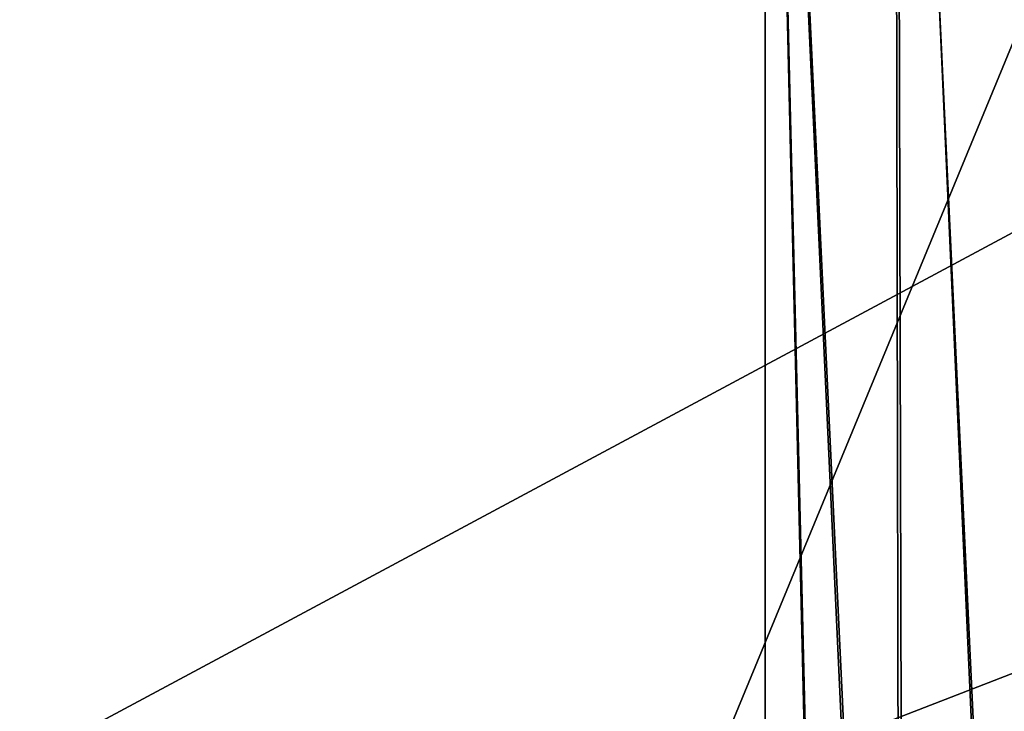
# Model space of a CAD drawing. Header units: metres. Extents: x -1204 to 0, y -809 to 0.
# Tile 74 of 118: x -295 to -147, y -440 to -336. Entities that reach past the tile are written whole.
import ezdxf

# ---------------------------------------------------------------- set-up
doc = ezdxf.new("R2010")
doc.units = ezdxf.units.M

msp = doc.modelspace()

# ---------------------------------------------------------------- linework, layer by layer
at = {"layer": 'Object 2'}
for points in [[(-10, -10, 90), (-602.021179, -625.846375, 90), (-1194.042358, -10, 90)], [(-594.006104, -626.560364, 90), (-602.021179, -625.846375, 90), (-10, -10, 90)], [(-585.781799, -628.854126, 90), (-594.006104, -626.560364, 90), (-10, -10, 90)], [(-577.802734, -632.855408, 90), (-585.781799, -628.854126, 90), (-10, -10, 90)], [(-10, -10, 90), (-570.615173, -638.481506, 90), (-577.802734, -632.855408, 90)], [(-317.021149, -753.244812, 90), (-570.615173, -638.481506, 90), (-10, -10, 90)], [(-10.00001, -794.032166, 90), (-317.021149, -753.244812, 90), (-10, -10, 90)], [(-590.164673, -606.131226, 109.443001), (-64.054756, -324.029175, 114.367111), (-482.169464, -87.233986, 118.500389)], [(-163.528366, -192.034424, 2169.273682), (-143.377243, -642.414612, 2164.849854), (-143.272018, -185.350677, 2164.818359)], [(-163.845596, -193.000259, 2166.430908), (-143.916412, -186.378464, 2162.016846), (-142.549454, -642.371338, 2161.595947)], [(-183.248077, -194.133835, 2170.673096), (-162.388306, -634.118774, 2169.106201), (-163.528366, -192.034424, 2169.273682)], [(-183.248077, -195.079742, 2167.817139), (-163.845596, -193.000259, 2166.430908), (-163.004745, -633.269409, 2166.307373)], [(-163.845596, -193.000259, 2166.430908), (-142.549454, -642.371338, 2161.595947), (-163.004745, -633.269409, 2166.307373)], [(-162.388306, -634.118774, 2169.106201), (-143.377243, -642.414612, 2164.849854), (-163.528366, -192.034424, 2169.273682)], [(-1020.79425, -194.133835, 2170.673096), (-1020.79425, -630.900635, 2170.673096), (-183.248077, -194.133835, 2170.673096)], [(-1020.79425, -630.900635, 2170.673096), (-183.248077, -630.900635, 2170.673096), (-183.248077, -194.133835, 2170.673096)], [(-183.248077, -630.900635, 2170.673096), (-172.668091, -631.733887, 2170.271973), (-183.248077, -194.133835, 2170.673096)], [(-172.668091, -631.733887, 2170.271973), (-162.388306, -634.118774, 2169.106201), (-183.248077, -194.133835, 2170.673096)], [(-183.248077, -195.079742, 2167.817139), (-183.248077, -630.185547, 2167.817139), (-1020.79425, -195.079742, 2167.817139)], [(-183.248077, -630.185547, 2167.817139), (-1020.79425, -630.185547, 2167.817139), (-1020.79425, -195.079742, 2167.817139)], [(-183.248077, -630.185547, 2167.817139), (-183.248077, -195.079742, 2167.817139), (-172.982986, -630.983398, 2167.430664)], [(-183.248077, -195.079742, 2167.817139), (-163.004745, -633.269409, 2166.307373), (-172.982986, -630.983398, 2167.430664)], [(-63.314919, -401.999695, 113.006126), (-64.054756, -324.029175, 114.367111), (-590.164673, -606.131226, 109.443001)], [(-64.040398, -441.863129, 112.31031), (-63.314919, -401.999695, 113.006126), (-590.164673, -606.131226, 109.443001)]]:
    msp.add_3dface(points, dxfattribs=at)

doc.saveas('drawing.dxf')
